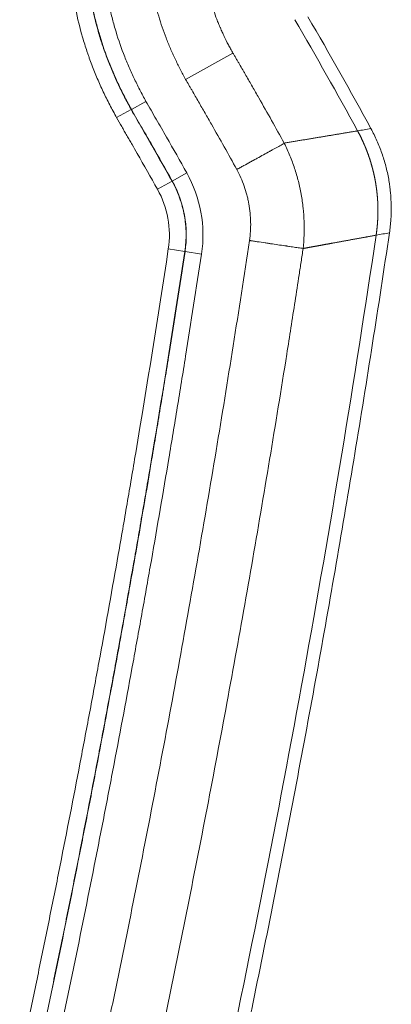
# Model space of a CAD drawing. Header units: millimetres. Extents: x 0 to 594, y 0 to 420.
# Tile 222 of 256: x 364.56 to 367.9, y 289.3 to 298.15. Entities that reach past the tile are written whole.
import ezdxf

# ---------------------------------------------------------------- set-up
doc = ezdxf.new("R2010")
doc.units = ezdxf.units.MM
doc.layers.add('1', color=7, linetype='Continuous', true_color=0xffffff)

msp = doc.modelspace()

# ---------------------------------------------------------------- linework, layer by layer
at = {"layer": '1', "color": 155, "linetype": 'Continuous', "lineweight": 13}
for p, q in [((366.4742, 297.853), (366.0492, 297.6168)), ((365.5619, 297.3461), (365.6928, 297.4188)), ((365.4291, 297.2723), (365.56, 297.345)), ((365.56, 297.345), (365.5619, 297.3461)), ((365.7962, 296.628), (365.927, 296.701)), ((365.927, 296.701), (365.9288, 296.7021)), ((365.9288, 296.7021), (366.0596, 296.7752)), ((365.8935, 296.0914), (366.0416, 296.0688)), ((366.0416, 296.0688), (366.0437, 296.0685)), ((366.0437, 296.0685), (366.1918, 296.046))]:
    msp.add_line(p, q, dxfattribs=at)
for radius in [0.9926, 1.1423, 0.8406]:
    msp.add_arc((365.0624, 296.2178), radius, 351.34761, 29.20206, dxfattribs=at)
for points, knots in [([(365.4291, 297.2723), (365.4078, 297.3105), (365.3872, 297.349), (365.3471, 297.4267), (365.3278, 297.4658), (365.2906, 297.5447), (365.2727, 297.5845), (365.2384, 297.6648), (365.222, 297.7052), (365.1987, 297.7665), (365.1911, 297.787), (365.18, 297.818), (365.1764, 297.8283), (365.1692, 297.849), (365.1516, 297.9008), (365.1354, 297.9529), (365.099, 298.0787), (365.0782, 298.1635), (365.0564, 298.2705), (365.0523, 298.292), (365.0464, 298.3243), (365.0445, 298.3351), (365.0408, 298.3567), (365.039, 298.3675), (365.0303, 298.4214), (365.0242, 298.4645), (365.0138, 298.5509), (365.0095, 298.5941), (365.0027, 298.6806), (365.0002, 298.7239), (364.9977, 298.7888), (364.9966, 298.8321), (364.9963, 298.8754), (364.9965, 298.9404), (364.9976, 298.9838), (365.0014, 299.0705), (365.0041, 299.1139), (365.0109, 299.2007), (365.0151, 299.2442), (365.02, 299.2876)], [0, 0, 0, 0, 0.0625, 0.0625, 0.125, 0.125, 0.1875, 0.1875, 0.25, 0.25, 0.28125, 0.28125, 0.296875, 0.296875, 0.3125, 0.375, 0.375, 0.5, 0.5, 0.53125, 0.53125, 0.546875, 0.546875, 0.5625, 0.5625, 0.625, 0.625, 0.6875, 0.6875, 0.75, 0.75, 0.78125, 0.8125, 0.8125, 0.875, 0.875, 0.9375, 0.9375, 1, 1, 1, 1]), ([(365.1689, 299.2709), (365.1642, 299.2294), (365.1602, 299.1879), (365.1536, 299.1049), (365.151, 299.0634), (365.1474, 298.9805), (365.1463, 298.9391), (365.1461, 298.877), (365.1463, 298.8356), (365.1474, 298.7942), (365.1497, 298.7322), (365.1545, 298.6495), (365.1628, 298.5669), (365.1727, 298.4843), (365.1786, 298.4431), (365.1869, 298.3915), (365.1886, 298.3812), (365.1921, 298.3606), (365.194, 298.3503), (365.1996, 298.3194), (365.2035, 298.2989), (365.2243, 298.1966), (365.2442, 298.1156), (365.2791, 297.9954), (365.2915, 297.9555), (365.3081, 297.906), (365.3115, 297.8961), (365.3183, 297.8763), (365.3218, 297.8664), (365.3324, 297.8369), (365.3396, 297.8173), (365.3619, 297.7587), (365.3776, 297.7201), (365.4104, 297.6434), (365.4276, 297.6054), (365.4632, 297.53), (365.4817, 297.4926), (365.5199, 297.4184), (365.5397, 297.3816), (365.56, 297.345)], [0, 0, 0, 0, 0.0625, 0.0625, 0.125, 0.125, 0.1875, 0.1875, 0.21875, 0.25, 0.25, 0.3125, 0.375, 0.375, 0.4375, 0.4375, 0.453125, 0.453125, 0.46875, 0.46875, 0.5, 0.5, 0.625, 0.625, 0.6875, 0.6875, 0.703125, 0.703125, 0.71875, 0.71875, 0.75, 0.75, 0.8125, 0.8125, 0.875, 0.875, 0.9375, 0.9375, 1, 1, 1, 1]), ([(365.5619, 297.3461), (365.5416, 297.3826), (365.5219, 297.4193), (365.4838, 297.4932), (365.4654, 297.5304), (365.4299, 297.6054), (365.4129, 297.6431), (365.3803, 297.7192), (365.3647, 297.7575), (365.3204, 297.8734), (365.294, 297.9518), (365.2592, 298.0714), (365.2484, 298.1116), (365.2333, 298.1722), (365.2285, 298.1926), (365.2216, 298.2231), (365.2194, 298.2334), (365.215, 298.2538), (365.2128, 298.264), (365.2023, 298.3152), (365.1873, 298.3973), (365.1755, 298.4798), (365.1654, 298.5626), (365.1612, 298.6041), (365.1562, 298.6665), (365.1547, 298.6874), (365.1529, 298.7187), (365.1523, 298.7291), (365.1513, 298.75), (365.1508, 298.7605), (365.1497, 298.7918), (365.1485, 298.8335), (365.1482, 298.8752), (365.1484, 298.9378), (365.1495, 298.9795), (365.1531, 299.0628), (365.1557, 299.1044), (365.1623, 299.1876), (365.1663, 299.2291), (365.171, 299.2707)], [0, 0, 0, 0, 0.0625, 0.0625, 0.125, 0.125, 0.1875, 0.1875, 0.25, 0.25, 0.375, 0.375, 0.4375, 0.4375, 0.46875, 0.46875, 0.484375, 0.484375, 0.5, 0.5, 0.5625, 0.625, 0.625, 0.6875, 0.6875, 0.71875, 0.71875, 0.734375, 0.734375, 0.75, 0.75, 0.78125, 0.8125, 0.8125, 0.875, 0.875, 0.9375, 0.9375, 1, 1, 1, 1]), ([(365.3199, 299.254), (365.3154, 299.2144), (365.3116, 299.1747), (365.3052, 299.0954), (365.3027, 299.0557), (365.2993, 298.9763), (365.2983, 298.9365), (365.298, 298.8769), (365.2983, 298.8371), (365.2994, 298.7973), (365.3005, 298.7674), (365.3009, 298.7575), (365.3019, 298.7375), (365.3024, 298.7276), (365.3042, 298.6977), (365.3055, 298.6779), (365.3103, 298.6183), (365.3143, 298.5787), (365.324, 298.4998), (365.3352, 298.4211), (365.3496, 298.3428), (365.3596, 298.294), (365.3616, 298.2843), (365.3658, 298.2648), (365.368, 298.255), (365.3746, 298.2259), (365.3792, 298.2065), (365.3935, 298.1486), (365.4039, 298.1103), (365.4371, 297.9964), (365.4623, 297.9215), (365.5046, 297.8111), (365.5195, 297.7745), (365.5506, 297.702), (365.5669, 297.666), (365.6007, 297.5946), (365.6183, 297.5591), (365.6547, 297.4886), (365.6735, 297.4536), (365.6928, 297.4188)], [0, 0, 0, 0, 0.0625, 0.0625, 0.125, 0.125, 0.1875, 0.1875, 0.21875, 0.25, 0.25, 0.265625, 0.265625, 0.28125, 0.28125, 0.3125, 0.3125, 0.375, 0.375, 0.4375, 0.5, 0.5, 0.515625, 0.515625, 0.53125, 0.53125, 0.5625, 0.5625, 0.625, 0.625, 0.75, 0.75, 0.8125, 0.8125, 0.875, 0.875, 0.9375, 0.9375, 1, 1, 1, 1]), ([(366.0492, 297.6168), (366.0408, 297.6319), (366.0325, 297.6471), (366.0161, 297.6776), (366.0081, 297.6929), (365.9844, 297.7389), (365.9691, 297.7698), (365.947, 297.8163), (365.9397, 297.8319), (365.9255, 297.8631), (365.9185, 297.8788), (365.898, 297.926), (365.8851, 297.9577), (365.8482, 298.0535), (365.8262, 298.1183), (365.7877, 298.25), (365.7711, 298.3168), (365.7537, 298.4015), (365.7504, 298.4185), (365.7456, 298.4441), (365.7441, 298.4526), (365.7411, 298.4697), (365.7339, 298.5125), (365.7278, 298.5554), (365.7154, 298.6582), (365.7099, 298.7268), (365.7048, 298.8642), (365.7051, 298.933), (365.709, 299.019), (365.71, 299.0362), (365.7122, 299.0707), (365.7135, 299.0879), (365.7163, 299.1223), (365.7179, 299.1396), (365.7212, 299.174), (365.723, 299.1913), (365.725, 299.2085)], [0, 0, 0, 0, 0.03125, 0.03125, 0.0625, 0.0625, 0.125, 0.125, 0.15625, 0.15625, 0.1875, 0.1875, 0.25, 0.25, 0.375, 0.375, 0.5, 0.5, 0.53125, 0.53125, 0.546875, 0.546875, 0.5625, 0.625, 0.625, 0.75, 0.75, 0.875, 0.875, 0.90625, 0.90625, 0.9375, 0.9375, 0.96875, 0.96875, 1, 1, 1, 1]), ([(366.2089, 299.1542), (366.208, 299.1471), (366.2072, 299.1401), (366.2056, 299.126), (366.2048, 299.119), (366.2026, 299.0978), (366.2013, 299.0837), (366.1995, 299.0626), (366.1989, 299.0556), (366.1979, 299.0415), (366.1974, 299.0344), (366.196, 299.0133), (366.1953, 298.9992), (366.1943, 298.9781), (366.194, 298.9711), (366.1934, 298.957), (366.1928, 298.9359), (366.1924, 298.9148), (366.1922, 298.8727), (366.1927, 298.8446), (366.1958, 298.7603), (366.2002, 298.7041), (366.2104, 298.62), (366.2144, 298.592), (366.2201, 298.557), (366.2213, 298.55), (366.2237, 298.536), (366.2249, 298.529), (366.2288, 298.508), (366.2315, 298.4941), (366.2457, 298.4249), (366.2593, 298.3702), (366.2829, 298.2895), (366.2914, 298.2628), (366.3093, 298.2098), (366.3188, 298.1835), (366.3339, 298.1443), (366.3391, 298.1313), (366.3471, 298.1118), (366.3497, 298.1054), (366.3538, 298.0957), (366.3552, 298.0925), (366.358, 298.086), (366.3649, 298.07), (366.372, 298.0539), (366.3806, 298.0347), (366.3835, 298.0284), (366.3894, 298.0156), (366.4043, 297.9838), (366.42, 297.9523), (366.4364, 297.9211), (366.4398, 297.9148), (366.4465, 297.9024), (366.4499, 297.8962), (366.4602, 297.8776), (366.4672, 297.8653), (366.4742, 297.853)], [0, 0, 0, 0, 0.015625, 0.015625, 0.03125, 0.03125, 0.0625, 0.0625, 0.078125, 0.078125, 0.09375, 0.09375, 0.125, 0.125, 0.140625, 0.140625, 0.15625, 0.1875, 0.1875, 0.25, 0.25, 0.375, 0.375, 0.4375, 0.4375, 0.453125, 0.453125, 0.46875, 0.46875, 0.5, 0.5, 0.625, 0.625, 0.6875, 0.6875, 0.75, 0.75, 0.78125, 0.78125, 0.796875, 0.796875, 0.804688, 0.804688, 0.8125, 0.84375, 0.84375, 0.859375, 0.859375, 0.875, 0.9375, 0.9375, 0.953125, 0.953125, 0.96875, 0.96875, 1, 1, 1, 1]), ([(366.4742, 297.853), (366.4767, 297.8487), (366.4791, 297.8446), (366.484, 297.8362), (366.4913, 297.8236), (366.4987, 297.8111), (366.506, 297.7985), (366.5085, 297.7943), (366.5133, 297.7859), (366.5158, 297.7817), (366.5231, 297.7692), (366.5377, 297.744), (366.5572, 297.7105), (366.5718, 297.6853), (366.5816, 297.6685), (366.5864, 297.6601), (366.6106, 297.6181), (366.6299, 297.5845), (366.6588, 297.5339), (366.6684, 297.5171), (366.6877, 297.4834), (366.6973, 297.4665), (366.7835, 297.3147), (366.8594, 297.1794), (366.9345, 297.0436)], [0, 0, 0, 0, 0.015625, 0.015625, 0.03125, 0.0625, 0.0625, 0.078125, 0.078125, 0.09375, 0.09375, 0.125, 0.1875, 0.21875, 0.21875, 0.25, 0.25, 0.375, 0.375, 0.4375, 0.4375, 0.5, 0.5, 1, 1, 1, 1]), ([(366.5085, 296.8066), (366.4334, 296.9425), (366.3575, 297.0779), (366.2617, 297.2466), (366.2424, 297.2803), (366.2039, 297.3477), (366.1846, 297.3813), (366.1458, 297.4485), (366.1263, 297.4821), (366.102, 297.5241), (366.0972, 297.5325), (366.0875, 297.5493), (366.0826, 297.5577), (366.0682, 297.583), (366.0586, 297.5998), (366.0492, 297.6168)], [0, 0, 0, 0, 0.5, 0.5, 0.625, 0.625, 0.75, 0.75, 0.875, 0.875, 0.90625, 0.90625, 0.9375, 0.9375, 1, 1, 1, 1]), ([(365.6928, 297.4188), (365.7078, 297.3918), (365.7231, 297.365), (365.7538, 297.3115), (365.7694, 297.2848), (365.8004, 297.2314), (365.8158, 297.2047), (365.8466, 297.1512), (365.862, 297.1244), (365.9386, 296.9904), (365.9994, 296.8829), (366.0596, 296.7752)], [0, 0, 0, 0, 0.125, 0.125, 0.25, 0.25, 0.375, 0.375, 0.5, 0.5, 1, 1, 1, 1]), ([(365.56, 297.345), (365.5938, 297.2841), (365.6266, 297.2281), (365.6726, 297.1489), (365.6874, 297.1233), (365.7174, 297.0712), (365.7325, 297.0448), (365.808, 296.9127), (365.8677, 296.8072), (365.927, 296.701)], [0, 0, 0, 0, 0.25, 0.25, 0.375, 0.375, 0.5, 0.5, 1, 1, 1, 1]), ([(365.9288, 296.7021), (365.8695, 296.8082), (365.8098, 296.9138), (365.7344, 297.0459), (365.7192, 297.0723), (365.6893, 297.1243), (365.6745, 297.15), (365.6285, 297.2292), (365.5957, 297.2852), (365.5619, 297.3461)], [0, 0, 0, 0, 0.5, 0.5, 0.625, 0.625, 0.75, 0.75, 1, 1, 1, 1]), ([(365.7962, 296.628), (365.7359, 296.7358), (365.6751, 296.8434), (365.5984, 296.9776), (365.5753, 297.0178), (365.5522, 297.0579), (365.5367, 297.0846), (365.5289, 297.098), (365.5134, 297.1247), (365.5057, 297.1381), (365.4902, 297.1648), (365.4824, 297.1782), (365.4593, 297.2184), (365.4441, 297.2453), (365.4291, 297.2723)], [0, 0, 0, 0, 0.5, 0.5, 0.625, 0.6875, 0.6875, 0.75, 0.75, 0.8125, 0.8125, 0.875, 0.875, 1, 1, 1, 1]), ([(366.9355, 297.041), (366.9537, 297.0045), (366.9874, 296.9306), (367.0155, 296.8547), (367.0408, 296.778), (367.0521, 296.7391), (367.0671, 296.6802), (367.0717, 296.6604), (367.0781, 296.6306), (367.0812, 296.6156), (367.0841, 296.6006), (367.086, 296.5906), (367.0869, 296.5855), (367.095, 296.5403), (367.1007, 296.5), (367.1093, 296.4194), (367.1121, 296.3791), (367.1149, 296.2983), (367.1149, 296.2579), (367.1118, 296.1769), (367.1088, 296.1364), (367.1043, 296.0958)], [0, 0, 0, 0, 0.125, 0.25, 0.25, 0.375, 0.375, 0.4375, 0.4375, 0.46875, 0.484375, 0.484375, 0.5, 0.5, 0.625, 0.625, 0.75, 0.75, 0.875, 0.875, 1, 1, 1, 1]), ([(366.6225, 296.1675), (366.6265, 296.195), (366.6294, 296.2224), (366.633, 296.2773), (366.6337, 296.3047), (366.6327, 296.3595), (366.6296, 296.4143), (366.6221, 296.4689), (366.6166, 296.4997), (366.6159, 296.5031), (366.6147, 296.5099), (366.6127, 296.5201), (366.6077, 296.5438), (366.6029, 296.5638), (366.5924, 296.6037), (366.5844, 296.63), (366.5664, 296.6817), (366.5462, 296.7327), (366.5218, 296.7823), (366.5085, 296.8066)], [0, 0, 0, 0, 0.125, 0.125, 0.25, 0.25, 0.375, 0.5, 0.5, 0.515625, 0.515625, 0.53125, 0.5625, 0.625, 0.625, 0.75, 0.75, 0.875, 1, 1, 1, 1]), ([(365.927, 296.701), (365.9404, 296.677), (365.9527, 296.6526), (365.9753, 296.603), (365.9957, 296.5527), (366.0119, 296.5009), (366.026, 296.4484), (366.032, 296.4217), (366.0376, 296.3913), (366.0382, 296.3879), (366.0393, 296.3811), (366.041, 296.371), (366.0445, 296.3472), (366.0469, 296.3269), (366.0509, 296.2862), (366.0539, 296.2319), (366.0524, 296.1776), (366.0487, 296.1232), (366.0457, 296.096), (366.0416, 296.0688)], [0, 0, 0, 0, 0.125, 0.125, 0.25, 0.375, 0.375, 0.5, 0.5, 0.515625, 0.515625, 0.53125, 0.5625, 0.625, 0.625, 0.75, 0.875, 0.875, 1, 1, 1, 1]), ([(365.2512, 288.6375), (365.2533, 288.6472), (365.2554, 288.657), (365.2596, 288.6765), (365.2618, 288.6862), (365.2681, 288.7154), (365.2723, 288.7349), (365.2848, 288.7934), (365.2931, 288.8324), (365.3178, 288.9494), (365.3343, 289.0275), (365.3834, 289.2616), (365.4158, 289.4178), (365.5122, 289.8864), (365.5753, 290.199), (365.6991, 290.8248), (365.7598, 291.1379), (365.8788, 291.7646), (365.9372, 292.0782), (366.1086, 293.0197), (366.2181, 293.6481), (366.4275, 294.9066), (366.5274, 295.5367), (366.6225, 296.1675)], [0, 0, 0, 0, 0.003906, 0.003906, 0.007813, 0.007813, 0.015625, 0.015625, 0.03125, 0.03125, 0.0625, 0.0625, 0.125, 0.125, 0.25, 0.25, 0.375, 0.375, 0.5, 0.5, 0.75, 0.75, 1, 1, 1, 1]), ([(364.5582, 288.7892), (364.5747, 288.8648), (364.5909, 288.9404), (364.623, 289.0917), (364.6389, 289.1674), (364.6864, 289.3945), (364.7179, 289.5459), (364.7803, 289.8489), (364.8112, 290.0005), (364.8725, 290.3037), (364.9028, 290.4554), (364.993, 290.9105), (365.052, 291.2142), (365.1388, 291.67), (365.1675, 291.822), (365.2243, 292.1261), (365.2524, 292.2782), (365.3358, 292.7347), (365.4176, 293.1914), (365.4968, 293.6486), (365.5491, 293.9535), (365.5749, 294.106), (365.7027, 294.8688), (365.8004, 295.4797), (365.8935, 296.0914)], [0, 0, 0, 0, 0.03125, 0.03125, 0.0625, 0.0625, 0.125, 0.125, 0.1875, 0.1875, 0.25, 0.25, 0.375, 0.375, 0.4375, 0.4375, 0.5, 0.5, 0.625, 0.6875, 0.6875, 0.75, 0.75, 1, 1, 1, 1]), ([(367.1045, 296.0957), (367.1016, 296.0759), (367.0986, 296.0561), (367.0926, 296.0165), (367.0836, 295.9571), (367.0625, 295.8186), (367.0199, 295.5415), (366.9332, 294.9877), (366.8562, 294.5134), (366.6985, 293.5655), (366.5886, 292.9343), (366.4164, 291.9888), (366.3579, 291.6738), (366.2383, 291.0444), (366.1773, 290.7299), (366.0529, 290.1015), (365.9896, 289.7875), (365.8928, 289.3168), (365.8602, 289.16), (365.8109, 288.9249), (365.7943, 288.8465), (365.7694, 288.729), (365.7611, 288.6898), (365.7485, 288.6311), (365.7443, 288.6115), (365.738, 288.5821), (365.7359, 288.5724), (365.7318, 288.5528), (365.7297, 288.543), (365.7275, 288.5332)], [0, 0, 0, 0, 0.007812, 0.007812, 0.015625, 0.03125, 0.0625, 0.125, 0.25, 0.25, 0.5, 0.5, 0.625, 0.625, 0.75, 0.75, 0.875, 0.875, 0.9375, 0.9375, 0.96875, 0.96875, 0.984375, 0.984375, 0.992187, 0.992187, 0.996094, 0.996094, 1, 1, 1, 1]), ([(366.0416, 296.0688), (365.9484, 295.4564), (365.8506, 294.8446), (365.7226, 294.0809), (365.6967, 293.9282), (365.6444, 293.6229), (365.5651, 293.1651), (365.4832, 292.7078), (365.3996, 292.2507), (365.3715, 292.0984), (365.3146, 291.7939), (365.2285, 291.3373), (365.1399, 290.8813), (365.0496, 290.4255), (365.0192, 290.2736), (364.9579, 289.97), (364.9269, 289.8183), (364.8644, 289.5149), (364.8329, 289.3633), (364.7853, 289.1359), (364.7694, 289.0601), (364.7373, 288.9086), (364.7211, 288.8328), (364.7045, 288.7572)], [0, 0, 0, 0, 0.25, 0.25, 0.3125, 0.3125, 0.375, 0.5, 0.5, 0.5625, 0.5625, 0.625, 0.75, 0.75, 0.8125, 0.8125, 0.875, 0.875, 0.9375, 0.9375, 0.96875, 0.96875, 1, 1, 1, 1]), ([(364.7066, 288.7567), (364.7232, 288.8324), (364.7394, 288.9081), (364.7715, 289.0596), (364.7874, 289.1354), (364.835, 289.3628), (364.8665, 289.5144), (364.9603, 289.9695), (365.0216, 290.2731), (365.1119, 290.7289), (365.1417, 290.8809), (365.2008, 291.185), (365.2886, 291.6412), (365.3739, 292.098), (365.4574, 292.555), (365.485, 292.7074), (365.5396, 293.0123), (365.6206, 293.4698), (365.7253, 294.0804), (365.8012, 294.5388), (365.8512, 294.8445), (365.876, 294.9974), (365.9493, 295.4562), (365.9971, 295.7623), (366.0437, 296.0685)], [0, 0, 0, 0, 0.03125, 0.03125, 0.0625, 0.0625, 0.125, 0.125, 0.25, 0.25, 0.3125, 0.3125, 0.375, 0.5, 0.5, 0.5625, 0.5625, 0.625, 0.75, 0.8125, 0.8125, 0.875, 0.875, 1, 1, 1, 1]), ([(366.1918, 296.046), (366.1451, 295.7393), (366.0973, 295.4329), (366.0239, 294.9735), (365.9991, 294.8204), (365.949, 294.5143), (365.8729, 294.0553), (365.7682, 293.4439), (365.687, 292.9858), (365.6324, 292.6805), (365.6048, 292.5279), (365.5211, 292.0703), (365.4641, 291.7654), (365.3771, 291.3084), (365.3478, 291.1561), (365.2886, 290.8516), (365.2587, 290.6994), (365.1683, 290.2431), (365.1069, 289.939), (365.0131, 289.4834), (364.9815, 289.3316), (364.9338, 289.1039), (364.9179, 289.028), (364.8858, 288.8763), (364.8695, 288.8004), (364.8529, 288.7247)], [0, 0, 0, 0, 0.125, 0.125, 0.1875, 0.1875, 0.25, 0.375, 0.4375, 0.4375, 0.5, 0.5, 0.625, 0.625, 0.6875, 0.6875, 0.75, 0.75, 0.875, 0.875, 0.9375, 0.9375, 0.96875, 0.96875, 1, 1, 1, 1])]:
    msp.add_open_spline(points, degree=3, knots=knots, dxfattribs=at)
at = {"layer": '1', "color": 155, "linetype": 'Continuous', "lineweight": 18}
for points in [[(367.0298, 298.1532), (367.2226, 297.8227), (367.4107, 297.4894), (367.5939, 297.1535)], [(367.7141, 297.1734), (367.5302, 297.5112), (367.3416, 297.8463), (367.1481, 298.1787)]]:
    msp.add_open_spline(points, degree=3, dxfattribs=at)
for points, knots in [([(366.9345, 297.0436), (366.9464, 297.0456), (366.9703, 297.0495), (367.0058, 297.0555), (367.0411, 297.0613), (367.076, 297.0672), (367.1107, 297.0729), (367.145, 297.0787), (367.1791, 297.0843), (367.2128, 297.09), (367.2463, 297.0955), (367.2794, 297.1011), (367.3123, 297.1065), (367.3448, 297.112), (367.377, 297.1173), (367.409, 297.1227), (367.4406, 297.1279), (367.4719, 297.1332), (367.5029, 297.1383), (367.5336, 297.1434), (367.5639, 297.1485), (367.5839, 297.1518), (367.5939, 297.1535)], [0, 0, 0, 0, 0.05, 0.1, 0.15, 0.2, 0.25, 0.3, 0.35, 0.4, 0.45, 0.5, 0.55, 0.6, 0.65, 0.7, 0.75, 0.8, 0.85, 0.9, 0.95, 1, 1, 1, 1]), ([(367.5939, 297.1535), (367.5946, 297.1522), (367.5961, 297.1496), (367.5982, 297.1456), (367.6003, 297.1417), (367.6024, 297.1378), (367.6045, 297.1338), (367.6065, 297.1299), (367.6086, 297.1259), (367.6107, 297.1219), (367.6127, 297.1179), (367.6147, 297.114), (367.6167, 297.11), (367.6187, 297.106), (367.6207, 297.102), (367.6227, 297.098), (367.6247, 297.094), (367.6266, 297.09), (367.6286, 297.0859), (367.6305, 297.0819), (367.6324, 297.0779), (367.6344, 297.0738), (367.6362, 297.0698), (367.6381, 297.0657), (367.64, 297.0617), (367.6419, 297.0576), (367.6437, 297.0535), (367.6455, 297.0495), (367.6474, 297.0454), (367.6492, 297.0413), (367.651, 297.0372), (367.6528, 297.0331), (367.6545, 297.029), (367.6563, 297.0249), (367.6581, 297.0208), (367.6598, 297.0167), (367.6615, 297.0126), (367.6632, 297.0084), (367.6649, 297.0043), (367.6666, 297.0002), (367.6683, 296.996), (367.67, 296.9919), (367.6716, 296.9877), (367.6732, 296.9836), (367.6749, 296.9794), (367.6765, 296.9753), (367.6781, 296.9711), (367.6797, 296.9669), (367.6813, 296.9627), (367.6828, 296.9585), (367.6844, 296.9544), (367.6859, 296.9502), (367.6874, 296.946), (367.689, 296.9418), (367.6905, 296.9376), (367.6919, 296.9333), (367.6934, 296.9291), (367.6949, 296.9249), (367.6963, 296.9207), (367.6978, 296.9164), (367.6992, 296.9122), (367.7006, 296.908), (367.702, 296.9037), (367.7034, 296.8995), (367.7048, 296.8952), (367.7061, 296.891), (367.7075, 296.8867), (367.7088, 296.8825), (367.7102, 296.8782), (367.7115, 296.8739), (367.7128, 296.8697), (367.7141, 296.8654), (367.7153, 296.8611), (367.7166, 296.8568), (367.7178, 296.8525), (367.7191, 296.8482), (367.7203, 296.8439), (367.7215, 296.8396), (367.7227, 296.8353), (367.7239, 296.831), (367.7251, 296.8267), (367.7262, 296.8224), (367.7274, 296.8181), (367.7285, 296.8137), (367.7296, 296.8094), (367.7307, 296.8051), (367.7318, 296.8008), (367.7329, 296.7964), (367.734, 296.7921), (367.735, 296.7878), (367.7361, 296.7834), (367.7371, 296.7791), (367.7381, 296.7747), (367.7391, 296.7704), (367.7401, 296.766), (367.7411, 296.7616), (367.742, 296.7573), (367.743, 296.7529), (367.7439, 296.7485), (367.7449, 296.7442), (367.7458, 296.7398), (367.7467, 296.7354), (367.7476, 296.731), (367.7484, 296.7267), (367.7493, 296.7223), (367.7501, 296.7179), (367.751, 296.7135), (367.7518, 296.7091), (367.7526, 296.7047), (367.7534, 296.7003), (367.7542, 296.6959), (367.7549, 296.6915), (367.7557, 296.6871), (367.7564, 296.6827), (367.7572, 296.6783), (367.7579, 296.6739), (367.7586, 296.6695), (367.7593, 296.6651), (367.7599, 296.6607), (367.7606, 296.6562), (367.7613, 296.6518), (367.7619, 296.6474), (367.7625, 296.643), (367.7631, 296.6386), (367.7637, 296.6341), (367.7643, 296.6297), (367.7649, 296.6253), (367.7654, 296.6208), (367.766, 296.6164), (367.7665, 296.612), (367.767, 296.6075), (367.7675, 296.6031), (367.768, 296.5986), (367.7685, 296.5942), (367.769, 296.5898), (367.7694, 296.5853), (367.7699, 296.5809), (367.7703, 296.5764), (367.7707, 296.572), (367.7711, 296.5675), (367.7715, 296.5631), (367.7719, 296.5586), (367.7722, 296.5542), (367.7726, 296.5497), (367.7729, 296.5453), (367.7732, 296.5408), (367.7735, 296.5363), (367.7738, 296.5319), (367.7741, 296.5274), (367.7744, 296.523), (367.7746, 296.5185), (367.7748, 296.5141), (367.7751, 296.5096), (367.7753, 296.5051), (367.7755, 296.5007), (367.7757, 296.4962), (367.7758, 296.4917), (367.776, 296.4873), (367.7761, 296.4828), (367.7763, 296.4783), (367.7764, 296.4739), (367.7765, 296.4694), (367.7766, 296.4649), (367.7767, 296.4605), (367.7767, 296.456), (367.7768, 296.4515), (367.7768, 296.4471), (367.7769, 296.4426), (367.7769, 296.4381), (367.7769, 296.4337), (367.7769, 296.4292), (367.7768, 296.4247), (367.7768, 296.4203), (367.7767, 296.4158), (367.7767, 296.4113), (367.7766, 296.4069), (367.7765, 296.4024), (367.7764, 296.3979), (367.7763, 296.3935), (367.7761, 296.389), (367.776, 296.3845), (367.7758, 296.3801), (367.7756, 296.3756), (367.7755, 296.3711), (367.7753, 296.3667), (367.775, 296.3622), (367.7748, 296.3578), (367.7746, 296.3533), (367.7743, 296.3488), (367.7741, 296.3444), (367.7738, 296.3399), (367.7735, 296.3355), (367.7732, 296.331), (367.7729, 296.3265), (367.7725, 296.3221), (367.7722, 296.3176), (367.7718, 296.3132), (367.7714, 296.3087), (367.7711, 296.3043), (367.7707, 296.2998), (367.7702, 296.2954), (367.7698, 296.2909), (367.7694, 296.2865), (367.7689, 296.282), (367.7685, 296.2776), (367.768, 296.2732), (367.7675, 296.2687), (367.767, 296.2643), (367.7665, 296.2598), (367.7659, 296.2554), (367.7654, 296.251), (367.7648, 296.2465), (367.7642, 296.2421), (367.7637, 296.2377), (367.7631, 296.2332), (367.7625, 296.2288), (367.7618, 296.2244), (367.7612, 296.22), (367.7608, 296.217), (367.7605, 296.2156)], [0, 0, 0, 0, 0.004609, 0.009218, 0.013826, 0.018435, 0.023044, 0.027653, 0.032261, 0.03687, 0.041479, 0.046088, 0.050696, 0.055305, 0.059914, 0.064522, 0.069131, 0.073739, 0.078348, 0.082957, 0.087565, 0.092174, 0.096782, 0.101391, 0.105999, 0.110608, 0.115216, 0.119825, 0.124433, 0.129042, 0.13365, 0.138259, 0.142867, 0.147476, 0.152084, 0.156693, 0.161301, 0.165909, 0.170518, 0.175126, 0.179735, 0.184343, 0.188951, 0.19356, 0.198168, 0.202776, 0.207385, 0.211993, 0.216601, 0.221209, 0.225818, 0.230426, 0.235034, 0.239643, 0.244251, 0.248859, 0.253467, 0.258076, 0.262684, 0.267292, 0.2719, 0.276508, 0.281117, 0.285725, 0.290333, 0.294941, 0.299549, 0.304158, 0.308766, 0.313374, 0.317982, 0.32259, 0.327198, 0.331806, 0.336415, 0.341023, 0.345631, 0.350239, 0.354847, 0.359455, 0.364063, 0.368671, 0.373279, 0.377888, 0.382496, 0.387104, 0.391712, 0.39632, 0.400928, 0.405536, 0.410144, 0.414752, 0.41936, 0.423968, 0.428576, 0.433184, 0.437792, 0.4424, 0.447009, 0.451617, 0.456225, 0.460833, 0.465441, 0.470049, 0.474657, 0.479265, 0.483873, 0.488481, 0.493089, 0.497697, 0.502305, 0.506913, 0.511521, 0.516129, 0.520737, 0.525345, 0.529953, 0.534561, 0.539169, 0.543777, 0.548385, 0.552994, 0.557602, 0.56221, 0.566818, 0.571426, 0.576034, 0.580642, 0.58525, 0.589858, 0.594466, 0.599074, 0.603682, 0.60829, 0.612898, 0.617506, 0.622114, 0.626723, 0.631331, 0.635939, 0.640547, 0.645155, 0.649763, 0.654371, 0.658979, 0.663587, 0.668195, 0.672804, 0.677412, 0.68202, 0.686628, 0.691236, 0.695844, 0.700452, 0.705061, 0.709669, 0.714277, 0.718885, 0.723493, 0.728101, 0.73271, 0.737318, 0.741926, 0.746534, 0.751142, 0.755751, 0.760359, 0.764967, 0.769575, 0.774184, 0.778792, 0.7834, 0.788008, 0.792617, 0.797225, 0.801833, 0.806442, 0.81105, 0.815658, 0.820267, 0.824875, 0.829483, 0.834092, 0.8387, 0.843308, 0.847917, 0.852525, 0.857134, 0.861742, 0.866351, 0.870959, 0.875567, 0.880176, 0.884784, 0.889393, 0.894001, 0.89861, 0.903218, 0.907827, 0.912435, 0.917044, 0.921653, 0.926261, 0.93087, 0.935478, 0.940087, 0.944696, 0.949304, 0.953913, 0.958521, 0.96313, 0.967739, 0.972348, 0.976956, 0.981565, 0.986174, 0.990782, 0.995391, 1, 1, 1, 1]), ([(367.8801, 296.2372), (367.886, 296.2774), (367.8903, 296.3176), (367.8957, 296.398), (367.8978, 296.4783), (367.8934, 296.5586), (367.8877, 296.6187), (367.8843, 296.6488), (367.8792, 296.6839), (367.8767, 296.6989), (367.8751, 296.7089), (367.8742, 296.7139), (367.8662, 296.7589), (367.8575, 296.7984), (367.8371, 296.8763), (367.8136, 296.9531), (367.784, 297.0278), (367.7514, 297.1014), (367.7335, 297.1377), (367.7141, 297.1734)], [0, 0, 0, 0, 0.125, 0.125, 0.25, 0.375, 0.375, 0.4375, 0.46875, 0.484375, 0.484375, 0.5, 0.5, 0.625, 0.625, 0.75, 0.875, 0.875, 1, 1, 1, 1]), ([(366.9355, 297.041), (366.9233, 297.0343), (366.9101, 297.0271), (366.8822, 297.0118), (366.8674, 297.0036), (366.8439, 296.9907), (366.8358, 296.9863), (366.8234, 296.9795), (366.8192, 296.9772), (366.8129, 296.9737), (366.8107, 296.9725), (366.8064, 296.9702), (366.8043, 296.969), (366.7848, 296.9583), (366.7669, 296.9485), (366.7302, 296.9283), (366.7113, 296.9179), (366.6822, 296.902), (366.6723, 296.8966), (366.6599, 296.8897), (366.6574, 296.8883), (366.6524, 296.8856), (366.6498, 296.8842), (366.6423, 296.88), (366.6372, 296.8773), (366.6119, 296.8634), (366.5914, 296.8521), (366.5604, 296.8352), (366.5501, 296.8295), (366.5345, 296.8209), (366.5286, 296.8177), (366.5227, 296.8144), (366.5214, 296.8137), (366.5207, 296.8134), (366.5188, 296.8123), (366.5149, 296.8102), (366.5111, 296.8081), (366.5085, 296.8066)], [0, 0, 0, 0, 0.125, 0.125, 0.25, 0.25, 0.3125, 0.3125, 0.34375, 0.34375, 0.359375, 0.359375, 0.375, 0.375, 0.5, 0.5, 0.625, 0.625, 0.6875, 0.6875, 0.703125, 0.703125, 0.71875, 0.71875, 0.75, 0.75, 0.875, 0.875, 0.9375, 0.9375, 0.96875, 0.972656, 0.972656, 0.976563, 0.976563, 0.984375, 1, 1, 1, 1]), ([(367.7605, 296.2156), (367.5652, 294.9036), (367.3492, 293.5947), (366.8762, 290.9844), (366.6191, 289.683), (366.3416, 288.3859)], [0, 0, 0, 0, 0.5, 0.5, 1, 1, 1, 1]), ([(366.4488, 288.3351), (366.5889, 288.9898), (366.7239, 289.6455), (366.9833, 290.9587), (367.1078, 291.6163), (367.3464, 292.9333), (367.4604, 293.5928), (367.6781, 294.9136), (367.7817, 295.5749), (367.8801, 296.2372)], [0, 0, 0, 0, 0.25, 0.25, 0.5, 0.5, 0.75, 0.75, 1, 1, 1, 1]), ([(367.1043, 296.0958), (367.0905, 296.0979), (367.0758, 296.1001), (367.0442, 296.1048), (367.0275, 296.1073), (367.001, 296.1112), (366.9919, 296.1126), (366.9779, 296.1146), (366.9732, 296.1153), (366.966, 296.1164), (366.9636, 296.1168), (366.9587, 296.1175), (366.9563, 296.1179), (366.9343, 296.1211), (366.9142, 296.1241), (366.8727, 296.1303), (366.8514, 296.1335), (366.8185, 296.1384), (366.8074, 296.14), (366.7933, 296.1421), (366.7905, 296.1425), (366.7848, 296.1434), (366.782, 296.1438), (366.7735, 296.1451), (366.7678, 296.1459), (366.7392, 296.1502), (366.7161, 296.1536), (366.6811, 296.1588), (366.6694, 296.1605), (366.6518, 296.1632), (366.6459, 296.164), (366.6396, 296.165), (366.6393, 296.165), (366.6385, 296.1651), (366.6374, 296.1653), (366.6349, 296.1657), (366.6298, 296.1664), (366.6254, 296.1671), (366.6225, 296.1675)], [0, 0, 0, 0, 0.125, 0.125, 0.25, 0.25, 0.3125, 0.3125, 0.34375, 0.34375, 0.359375, 0.359375, 0.375, 0.375, 0.5, 0.5, 0.625, 0.625, 0.6875, 0.6875, 0.703125, 0.703125, 0.71875, 0.71875, 0.75, 0.75, 0.875, 0.875, 0.9375, 0.9375, 0.96875, 0.96875, 0.970703, 0.970703, 0.972656, 0.976562, 0.984375, 1, 1, 1, 1]), ([(367.1045, 296.0957), (367.1067, 296.0961), (367.1111, 296.0969), (367.1176, 296.0981), (367.1242, 296.0993), (367.1307, 296.1005), (367.1372, 296.1017), (367.1437, 296.1029), (367.1502, 296.1041), (367.1567, 296.1053), (367.1632, 296.1064), (367.1697, 296.1076), (367.1761, 296.1088), (367.1826, 296.11), (367.1891, 296.1112), (367.1955, 296.1123), (367.2019, 296.1135), (367.2084, 296.1147), (367.2148, 296.1159), (367.2212, 296.117), (367.2276, 296.1182), (367.234, 296.1194), (367.2403, 296.1205), (367.2467, 296.1217), (367.2531, 296.1229), (367.2594, 296.124), (367.2658, 296.1252), (367.2721, 296.1263), (367.2785, 296.1275), (367.2848, 296.1286), (367.2911, 296.1298), (367.2974, 296.1309), (367.3037, 296.1321), (367.31, 296.1332), (367.3162, 296.1344), (367.3225, 296.1355), (367.3288, 296.1367), (367.335, 296.1378), (367.3413, 296.139), (367.3475, 296.1401), (367.3537, 296.1412), (367.362, 296.1427), (367.3724, 296.1446), (367.3847, 296.1469), (367.397, 296.1491), (367.4093, 296.1514), (367.4214, 296.1536), (367.4336, 296.1558), (367.4456, 296.158), (367.4576, 296.1602), (367.4696, 296.1624), (367.4815, 296.1646), (367.4933, 296.1668), (367.5051, 296.1689), (367.5168, 296.171), (367.5285, 296.1732), (367.5401, 296.1753), (367.5517, 296.1774), (367.5632, 296.1795), (367.5746, 296.1816), (367.586, 296.1837), (367.5973, 296.1858), (367.6086, 296.1878), (367.6198, 296.1899), (367.631, 296.1919), (367.6421, 296.1939), (367.6531, 296.1959), (367.6641, 296.198), (367.6751, 296.1999), (367.6859, 296.2019), (367.6968, 296.2039), (367.7075, 296.2059), (367.7182, 296.2078), (367.7289, 296.2098), (367.7395, 296.2117), (367.7501, 296.2136), (367.757, 296.2149), (367.7605, 296.2156)], [0, 0, 0, 0, 0.009163, 0.018328, 0.027495, 0.036663, 0.045833, 0.055005, 0.064179, 0.073355, 0.082532, 0.091711, 0.100892, 0.110074, 0.119259, 0.128445, 0.137633, 0.146822, 0.156014, 0.165207, 0.174402, 0.183599, 0.192797, 0.201998, 0.2112, 0.220404, 0.22961, 0.238817, 0.248026, 0.257237, 0.26645, 0.275665, 0.284881, 0.2941, 0.30332, 0.312541, 0.321765, 0.330991, 0.340218, 0.349447, 0.358678, 0.36791, 0.386398, 0.404861, 0.423298, 0.441711, 0.460098, 0.47846, 0.496797, 0.515109, 0.533395, 0.551657, 0.569893, 0.588104, 0.60629, 0.624451, 0.642586, 0.660697, 0.678782, 0.696842, 0.714877, 0.732886, 0.750871, 0.76883, 0.786764, 0.804673, 0.822556, 0.840414, 0.858247, 0.876055, 0.893837, 0.911595, 0.929326, 0.947033, 0.964714, 0.98237, 1, 1, 1, 1])]:
    msp.add_open_spline(points, degree=3, knots=knots, dxfattribs=at)
at = {"layer": '1', "color": 155, "linetype": 'Continuous', "lineweight": 13}
for points in [[(367.5939, 297.1535), (367.634, 297.1601), (367.674, 297.1668), (367.7141, 297.1734)], [(366.9345, 297.0436), (366.9348, 297.0427), (366.9351, 297.0419), (366.9355, 297.041)], [(367.7605, 296.2156), (367.8004, 296.2228), (367.8402, 296.23), (367.8801, 296.2372)], [(367.1043, 296.0958), (367.1044, 296.0958), (367.1045, 296.0957), (367.1045, 296.0957)]]:
    msp.add_open_spline(points, degree=3, dxfattribs=at)

doc.saveas('drawing.dxf')
